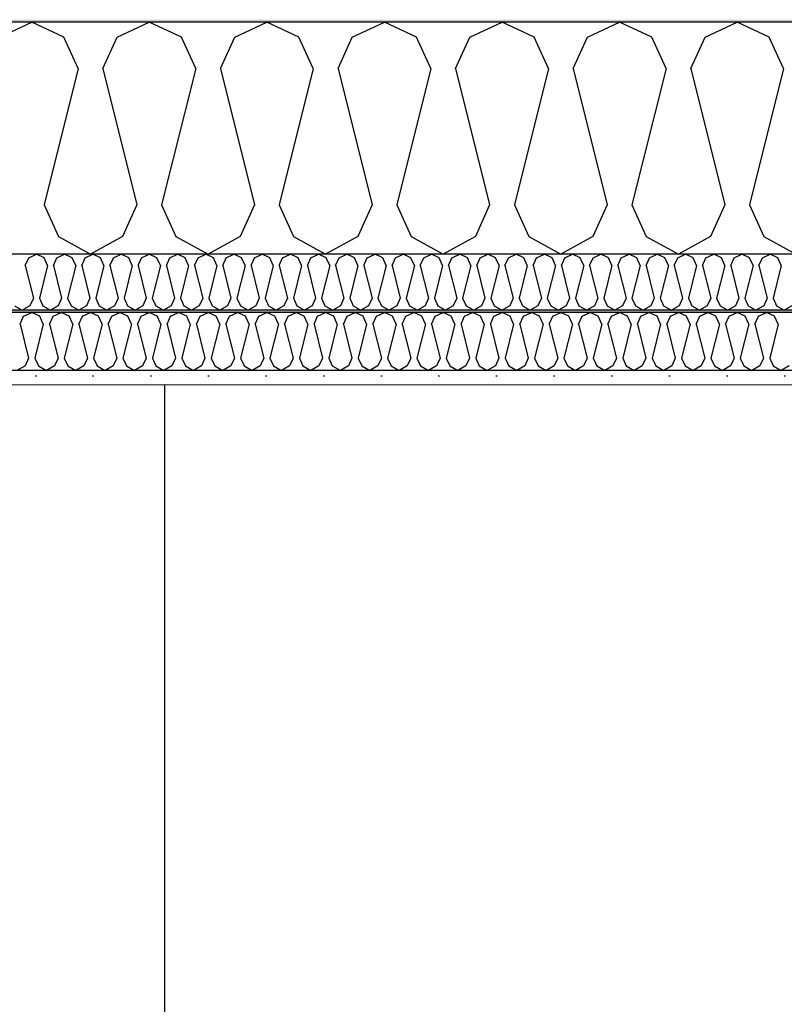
# Model space of a CAD drawing. Header units: millimetres. Extents: x -8544 to 51179, y -2070 to 39312.
# Tile 46 of 165: x 3561 to 4225, y 9630 to 10485. Entities that reach past the tile are written whole.
import ezdxf

# ---------------------------------------------------------------- set-up
doc = ezdxf.new("R2010")
doc.units = ezdxf.units.MM
doc.header["$LTSCALE"] = 0.5
doc.header["$MEASUREMENT"] = 0
doc.linetypes.add('PLINE', pattern=[0])
doc.layers.add('236- Innvendig kledning og overflate(Nye konstruksjoner)', color=7, linetype='Continuous', lineweight=0)
for name, color, linetype in [('2411 Bærende innervegger betong', 7, 'Continuous'), ('256- Faste himlinger og overflatebehandling (Skravur)(Nye konstruksjoner)', 7, 'Continuous'), ('256- Faste himlinger og overflatebehandling(Nye konstruksjoner)', 7, 'Continuous'), ('261- Primærkonstruksjon (tak)', 7, 'Continuous'), ('261- Primærkonstruksjon (tak) (Skravur)', 7, 'Continuous'), ('262- Taktekking (Skravur)(Nye konstruksjoner)', 7, 'Continuous')]:
    doc.layers.add(name, color=color, linetype=linetype)

# ---------------------------------------------------------------- blocks, each defined once
blk = doc.blocks.new('*X3')
at = {"layer": '261- Primærkonstruksjon (tak) (Skravur)', "linetype": 'PLINE'}
for p, q in [((3543.71, 10469.96), (3571.57, 10483.15)), ((3599.44, 10469.96), (3571.57, 10483.15)), ((3645.75, 10469.96), (3673.62, 10483.15)), ((3701.49, 10469.96), (3673.62, 10483.15)), ((3747.8, 10469.96), (3775.66, 10483.15)), ((3803.53, 10469.96), (3775.66, 10483.15)), ((3849.84, 10469.96), (3877.71, 10483.15)), ((3905.58, 10469.96), (3877.71, 10483.15)), ((3951.89, 10469.96), (3979.75, 10483.15)), ((4007.62, 10469.96), (3979.75, 10483.15)), ((4053.93, 10469.96), (4081.8, 10483.15)), ((4109.67, 10469.96), (4081.8, 10483.15)), ((4155.98, 10469.96), (4183.84, 10483.15)), ((4211.71, 10469.96), (4183.84, 10483.15)), ((3611.88, 10442.63), (3599.44, 10469.96)), ((3633.32, 10442.63), (3645.75, 10469.96)), ((3713.92, 10442.63), (3701.49, 10469.96)), ((3735.36, 10442.63), (3747.8, 10469.96)), ((3815.97, 10442.63), (3803.53, 10469.96)), ((3837.41, 10442.63), (3849.84, 10469.96)), ((3918.01, 10442.63), (3905.58, 10469.96)), ((3939.45, 10442.63), (3951.89, 10469.96)), ((4020.06, 10442.63), (4007.62, 10469.96)), ((4041.5, 10442.63), (4053.93, 10469.96)), ((4122.1, 10442.63), (4109.67, 10469.96)), ((4143.54, 10442.63), (4155.98, 10469.96)), ((4224.15, 10442.63), (4211.71, 10469.96)), ((3611.88, 10442.63), (3582.29, 10324.3)), ((3633.32, 10442.63), (3662.9, 10324.3)), ((3713.92, 10442.63), (3684.34, 10324.3)), ((3735.36, 10442.63), (3764.94, 10324.3)), ((3815.97, 10442.63), (3786.38, 10324.3)), ((3837.41, 10442.63), (3866.99, 10324.3)), ((3918.01, 10442.63), (3888.43, 10324.3)), ((3939.45, 10442.63), (3969.03, 10324.3)), ((4020.06, 10442.63), (3990.47, 10324.3)), ((4041.5, 10442.63), (4071.08, 10324.3)), ((4122.1, 10442.63), (4092.52, 10324.3)), ((4143.54, 10442.63), (4173.12, 10324.3)), ((4224.15, 10442.63), (4194.56, 10324.3)), ((3582.29, 10324.3), (3594.73, 10296.97)), ((3662.9, 10324.3), (3650.46, 10296.97)), ((3684.34, 10324.3), (3696.77, 10296.97)), ((3764.94, 10324.3), (3752.51, 10296.97)), ((3786.38, 10324.3), (3798.82, 10296.97)), ((3866.99, 10324.3), (3854.55, 10296.97)), ((3888.43, 10324.3), (3900.86, 10296.97)), ((3969.03, 10324.3), (3956.6, 10296.97)), ((3990.47, 10324.3), (4002.91, 10296.97)), ((4071.08, 10324.3), (4058.64, 10296.97)), ((4092.52, 10324.3), (4104.95, 10296.97)), ((4173.12, 10324.3), (4160.69, 10296.97)), ((4194.56, 10324.3), (4207, 10296.97)), ((3594.73, 10296.97), (3622.6, 10281.42)), ((3650.46, 10296.97), (3622.6, 10281.42)), ((3696.77, 10296.97), (3724.64, 10281.42)), ((3752.51, 10296.97), (3724.64, 10281.42)), ((3798.82, 10296.97), (3826.69, 10281.42)), ((3854.55, 10296.97), (3826.69, 10281.42)), ((3900.86, 10296.97), (3928.73, 10281.42)), ((3956.6, 10296.97), (3928.73, 10281.42)), ((4002.91, 10296.97), (4030.78, 10281.42)), ((4058.64, 10296.97), (4030.78, 10281.42)), ((4104.95, 10296.97), (4132.82, 10281.42)), ((4160.69, 10296.97), (4132.82, 10281.42)), ((4207, 10296.97), (4234.87, 10281.42))]:
    blk.add_line(p, q, dxfattribs=at)
blk = doc.blocks.new('*X50')
at = {"layer": '256- Faste himlinger og overflatebehandling (Skravur)(Nye konstruksjoner)', "linetype": 'PLINE'}
for p, q in [((3568.97, 10278.25), (3575.66, 10281.42)), ((3582.34, 10278.25), (3575.66, 10281.42)), ((3593.46, 10278.25), (3600.15, 10281.42)), ((3606.83, 10278.25), (3600.15, 10281.42)), ((3617.95, 10278.25), (3624.64, 10281.42)), ((3631.33, 10278.25), (3624.64, 10281.42)), ((3642.44, 10278.25), (3649.13, 10281.42)), ((3655.82, 10278.25), (3649.13, 10281.42)), ((3666.93, 10278.25), (3673.62, 10281.42)), ((3680.31, 10278.25), (3673.62, 10281.42)), ((3691.42, 10278.25), (3698.11, 10281.42)), ((3704.8, 10278.25), (3698.11, 10281.42)), ((3715.91, 10278.25), (3722.6, 10281.42)), ((3729.29, 10278.25), (3722.6, 10281.42)), ((3740.4, 10278.25), (3747.09, 10281.42)), ((3753.78, 10278.25), (3747.09, 10281.42)), ((3764.89, 10278.25), (3771.58, 10281.42)), ((3778.27, 10278.25), (3771.58, 10281.42)), ((3789.38, 10278.25), (3796.07, 10281.42)), ((3802.76, 10278.25), (3796.07, 10281.42)), ((3813.88, 10278.25), (3820.56, 10281.42)), ((3827.25, 10278.25), (3820.56, 10281.42)), ((3838.37, 10278.25), (3845.05, 10281.42)), ((3851.74, 10278.25), (3845.05, 10281.42)), ((3862.86, 10278.25), (3869.55, 10281.42)), ((3876.23, 10278.25), (3869.55, 10281.42)), ((3887.35, 10278.25), (3894.04, 10281.42)), ((3900.72, 10278.25), (3894.04, 10281.42)), ((3911.84, 10278.25), (3918.53, 10281.42)), ((3925.22, 10278.25), (3918.53, 10281.42)), ((3936.33, 10278.25), (3943.02, 10281.42)), ((3949.71, 10278.25), (3943.02, 10281.42)), ((3960.82, 10278.25), (3967.51, 10281.42)), ((3974.2, 10278.25), (3967.51, 10281.42)), ((3985.31, 10278.25), (3992, 10281.42)), ((3998.69, 10278.25), (3992, 10281.42)), ((4009.8, 10278.25), (4016.49, 10281.42)), ((4023.18, 10278.25), (4016.49, 10281.42)), ((4034.29, 10278.25), (4040.98, 10281.42)), ((4047.67, 10278.25), (4040.98, 10281.42)), ((4058.78, 10278.25), (4065.47, 10281.42)), ((4072.16, 10278.25), (4065.47, 10281.42)), ((4083.27, 10278.25), (4089.96, 10281.42)), ((4096.65, 10278.25), (4089.96, 10281.42)), ((4107.77, 10278.25), (4114.45, 10281.42)), ((4121.14, 10278.25), (4114.45, 10281.42)), ((4132.26, 10278.25), (4138.94, 10281.42)), ((4145.63, 10278.25), (4138.94, 10281.42)), ((4156.75, 10278.25), (4163.44, 10281.42)), ((4170.12, 10278.25), (4163.44, 10281.42)), ((4181.24, 10278.25), (4187.93, 10281.42)), ((4194.61, 10278.25), (4187.93, 10281.42)), ((4205.73, 10278.25), (4212.42, 10281.42)), ((4219.1, 10278.25), (4212.42, 10281.42)), ((3565.98, 10271.7), (3568.97, 10278.25)), ((3565.98, 10271.7), (3573.08, 10243.3)), ((3585.33, 10271.7), (3578.23, 10243.3)), ((3585.33, 10271.7), (3582.34, 10278.25)), ((3590.47, 10271.7), (3593.46, 10278.25)), ((3590.47, 10271.7), (3597.57, 10243.3)), ((3609.82, 10271.7), (3602.72, 10243.3)), ((3609.82, 10271.7), (3606.83, 10278.25)), ((3614.96, 10271.7), (3617.95, 10278.25)), ((3614.96, 10271.7), (3622.06, 10243.3)), ((3634.31, 10271.7), (3627.21, 10243.3)), ((3634.31, 10271.7), (3631.33, 10278.25)), ((3639.46, 10271.7), (3642.44, 10278.25)), ((3639.46, 10271.7), (3646.56, 10243.3)), ((3658.8, 10271.7), (3651.7, 10243.3)), ((3658.8, 10271.7), (3655.82, 10278.25)), ((3663.95, 10271.7), (3666.93, 10278.25)), ((3663.95, 10271.7), (3671.05, 10243.3)), ((3683.29, 10271.7), (3676.19, 10243.3)), ((3683.29, 10271.7), (3680.31, 10278.25)), ((3688.44, 10271.7), (3691.42, 10278.25)), ((3688.44, 10271.7), (3695.54, 10243.3)), ((3707.78, 10271.7), (3700.68, 10243.3)), ((3707.78, 10271.7), (3704.8, 10278.25)), ((3712.93, 10271.7), (3715.91, 10278.25)), ((3712.93, 10271.7), (3720.03, 10243.3)), ((3732.27, 10271.7), (3725.17, 10243.3)), ((3732.27, 10271.7), (3729.29, 10278.25)), ((3737.42, 10271.7), (3740.4, 10278.25)), ((3737.42, 10271.7), (3744.52, 10243.3)), ((3756.76, 10271.7), (3749.66, 10243.3)), ((3756.76, 10271.7), (3753.78, 10278.25)), ((3761.91, 10271.7), (3764.89, 10278.25)), ((3761.91, 10271.7), (3769.01, 10243.3)), ((3781.26, 10271.7), (3774.16, 10243.3)), ((3781.26, 10271.7), (3778.27, 10278.25)), ((3786.4, 10271.7), (3789.38, 10278.25)), ((3786.4, 10271.7), (3793.5, 10243.3)), ((3805.75, 10271.7), (3798.65, 10243.3)), ((3805.75, 10271.7), (3802.76, 10278.25)), ((3810.89, 10271.7), (3813.88, 10278.25)), ((3810.89, 10271.7), (3817.99, 10243.3)), ((3830.24, 10271.7), (3823.14, 10243.3)), ((3830.24, 10271.7), (3827.25, 10278.25)), ((3835.38, 10271.7), (3838.37, 10278.25)), ((3835.38, 10271.7), (3842.48, 10243.3)), ((3854.73, 10271.7), (3847.63, 10243.3)), ((3854.73, 10271.7), (3851.74, 10278.25)), ((3859.87, 10271.7), (3862.86, 10278.25)), ((3859.87, 10271.7), (3866.97, 10243.3)), ((3879.22, 10271.7), (3872.12, 10243.3)), ((3879.22, 10271.7), (3876.23, 10278.25)), ((3884.36, 10271.7), (3887.35, 10278.25)), ((3884.36, 10271.7), (3891.46, 10243.3)), ((3903.71, 10271.7), (3896.61, 10243.3)), ((3903.71, 10271.7), (3900.72, 10278.25)), ((3908.85, 10271.7), (3911.84, 10278.25)), ((3908.85, 10271.7), (3915.95, 10243.3)), ((3928.2, 10271.7), (3921.1, 10243.3)), ((3928.2, 10271.7), (3925.22, 10278.25)), ((3933.35, 10271.7), (3936.33, 10278.25)), ((3933.35, 10271.7), (3940.45, 10243.3)), ((3952.69, 10271.7), (3945.59, 10243.3)), ((3952.69, 10271.7), (3949.71, 10278.25)), ((3957.84, 10271.7), (3960.82, 10278.25)), ((3957.84, 10271.7), (3964.94, 10243.3)), ((3977.18, 10271.7), (3970.08, 10243.3)), ((3977.18, 10271.7), (3974.2, 10278.25)), ((3982.33, 10271.7), (3985.31, 10278.25)), ((3982.33, 10271.7), (3989.43, 10243.3)), ((4001.67, 10271.7), (3994.57, 10243.3)), ((4001.67, 10271.7), (3998.69, 10278.25)), ((4006.82, 10271.7), (4009.8, 10278.25)), ((4006.82, 10271.7), (4013.92, 10243.3)), ((4026.16, 10271.7), (4019.06, 10243.3)), ((4026.16, 10271.7), (4023.18, 10278.25)), ((4031.31, 10271.7), (4034.29, 10278.25)), ((4031.31, 10271.7), (4038.41, 10243.3)), ((4050.65, 10271.7), (4043.55, 10243.3)), ((4050.65, 10271.7), (4047.67, 10278.25)), ((4055.8, 10271.7), (4058.78, 10278.25)), ((4055.8, 10271.7), (4062.9, 10243.3)), ((4075.14, 10271.7), (4068.04, 10243.3)), ((4075.14, 10271.7), (4072.16, 10278.25)), ((4080.29, 10271.7), (4083.27, 10278.25)), ((4080.29, 10271.7), (4087.39, 10243.3)), ((4099.64, 10271.7), (4092.54, 10243.3)), ((4099.64, 10271.7), (4096.65, 10278.25)), ((4104.78, 10271.7), (4107.77, 10278.25)), ((4104.78, 10271.7), (4111.88, 10243.3)), ((4124.13, 10271.7), (4117.03, 10243.3)), ((4124.13, 10271.7), (4121.14, 10278.25)), ((4129.27, 10271.7), (4132.26, 10278.25)), ((4129.27, 10271.7), (4136.37, 10243.3)), ((4148.62, 10271.7), (4141.52, 10243.3)), ((4148.62, 10271.7), (4145.63, 10278.25)), ((4153.76, 10271.7), (4156.75, 10278.25)), ((4153.76, 10271.7), (4160.86, 10243.3)), ((4173.11, 10271.7), (4166.01, 10243.3)), ((4173.11, 10271.7), (4170.12, 10278.25)), ((4178.25, 10271.7), (4181.24, 10278.25)), ((4178.25, 10271.7), (4185.35, 10243.3)), ((4197.6, 10271.7), (4190.5, 10243.3)), ((4197.6, 10271.7), (4194.61, 10278.25)), ((4202.74, 10271.7), (4205.73, 10278.25)), ((4202.74, 10271.7), (4209.84, 10243.3)), ((4222.09, 10271.7), (4214.99, 10243.3)), ((4222.09, 10271.7), (4219.1, 10278.25)), ((3556.72, 10236.74), (3563.41, 10233.01)), ((3570.1, 10236.74), (3563.41, 10233.01)), ((3573.08, 10243.3), (3570.1, 10236.74)), ((3578.23, 10243.3), (3581.21, 10236.74)), ((3581.21, 10236.74), (3587.9, 10233.01)), ((3594.59, 10236.74), (3587.9, 10233.01)), ((3597.57, 10243.3), (3594.59, 10236.74)), ((3602.72, 10243.3), (3605.7, 10236.74)), ((3605.7, 10236.74), (3612.39, 10233.01)), ((3619.08, 10236.74), (3612.39, 10233.01)), ((3622.06, 10243.3), (3619.08, 10236.74)), ((3627.21, 10243.3), (3630.19, 10236.74)), ((3630.19, 10236.74), (3636.88, 10233.01)), ((3643.57, 10236.74), (3636.88, 10233.01)), ((3646.56, 10243.3), (3643.57, 10236.74)), ((3651.7, 10243.3), (3654.69, 10236.74)), ((3654.69, 10236.74), (3661.37, 10233.01)), ((3668.06, 10236.74), (3661.37, 10233.01)), ((3671.05, 10243.3), (3668.06, 10236.74)), ((3676.19, 10243.3), (3679.18, 10236.74)), ((3679.18, 10236.74), (3685.86, 10233.01)), ((3692.55, 10236.74), (3685.86, 10233.01)), ((3695.54, 10243.3), (3692.55, 10236.74)), ((3700.68, 10243.3), (3703.67, 10236.74)), ((3703.67, 10236.74), (3710.36, 10233.01)), ((3717.04, 10236.74), (3710.36, 10233.01)), ((3720.03, 10243.3), (3717.04, 10236.74)), ((3725.17, 10243.3), (3728.16, 10236.74)), ((3728.16, 10236.74), (3734.85, 10233.01)), ((3741.53, 10236.74), (3734.85, 10233.01)), ((3744.52, 10243.3), (3741.53, 10236.74)), ((3749.66, 10243.3), (3752.65, 10236.74)), ((3752.65, 10236.74), (3759.34, 10233.01)), ((3766.03, 10236.74), (3759.34, 10233.01)), ((3769.01, 10243.3), (3766.03, 10236.74)), ((3774.16, 10243.3), (3777.14, 10236.74)), ((3777.14, 10236.74), (3783.83, 10233.01)), ((3790.52, 10236.74), (3783.83, 10233.01)), ((3793.5, 10243.3), (3790.52, 10236.74)), ((3798.65, 10243.3), (3801.63, 10236.74)), ((3801.63, 10236.74), (3808.32, 10233.01)), ((3815.01, 10236.74), (3808.32, 10233.01)), ((3817.99, 10243.3), (3815.01, 10236.74)), ((3823.14, 10243.3), (3826.12, 10236.74)), ((3826.12, 10236.74), (3832.81, 10233.01)), ((3839.5, 10236.74), (3832.81, 10233.01)), ((3842.48, 10243.3), (3839.5, 10236.74)), ((3847.63, 10243.3), (3850.61, 10236.74)), ((3850.61, 10236.74), (3857.3, 10233.01)), ((3863.99, 10236.74), (3857.3, 10233.01)), ((3866.97, 10243.3), (3863.99, 10236.74)), ((3872.12, 10243.3), (3875.1, 10236.74)), ((3875.1, 10236.74), (3881.79, 10233.01)), ((3888.48, 10236.74), (3881.79, 10233.01)), ((3891.46, 10243.3), (3888.48, 10236.74)), ((3896.61, 10243.3), (3899.59, 10236.74)), ((3899.59, 10236.74), (3906.28, 10233.01)), ((3912.97, 10236.74), (3906.28, 10233.01)), ((3915.95, 10243.3), (3912.97, 10236.74)), ((3921.1, 10243.3), (3924.08, 10236.74)), ((3924.08, 10236.74), (3930.77, 10233.01)), ((3937.46, 10236.74), (3930.77, 10233.01)), ((3940.45, 10243.3), (3937.46, 10236.74)), ((3945.59, 10243.3), (3948.58, 10236.74)), ((3948.58, 10236.74), (3955.26, 10233.01)), ((3961.95, 10236.74), (3955.26, 10233.01)), ((3964.94, 10243.3), (3961.95, 10236.74)), ((3970.08, 10243.3), (3973.07, 10236.74)), ((3973.07, 10236.74), (3979.75, 10233.01)), ((3986.44, 10236.74), (3979.75, 10233.01)), ((3989.43, 10243.3), (3986.44, 10236.74)), ((3994.57, 10243.3), (3997.56, 10236.74)), ((3997.56, 10236.74), (4004.24, 10233.01)), ((4010.93, 10236.74), (4004.24, 10233.01)), ((4013.92, 10243.3), (4010.93, 10236.74)), ((4019.06, 10243.3), (4022.05, 10236.74)), ((4022.05, 10236.74), (4028.74, 10233.01)), ((4035.42, 10236.74), (4028.74, 10233.01)), ((4038.41, 10243.3), (4035.42, 10236.74)), ((4043.55, 10243.3), (4046.54, 10236.74)), ((4046.54, 10236.74), (4053.23, 10233.01)), ((4059.91, 10236.74), (4053.23, 10233.01)), ((4062.9, 10243.3), (4059.91, 10236.74)), ((4068.04, 10243.3), (4071.03, 10236.74)), ((4071.03, 10236.74), (4077.72, 10233.01)), ((4084.41, 10236.74), (4077.72, 10233.01)), ((4087.39, 10243.3), (4084.41, 10236.74)), ((4092.54, 10243.3), (4095.52, 10236.74)), ((4095.52, 10236.74), (4102.21, 10233.01)), ((4108.9, 10236.74), (4102.21, 10233.01)), ((4111.88, 10243.3), (4108.9, 10236.74)), ((4117.03, 10243.3), (4120.01, 10236.74)), ((4120.01, 10236.74), (4126.7, 10233.01)), ((4133.39, 10236.74), (4126.7, 10233.01)), ((4136.37, 10243.3), (4133.39, 10236.74)), ((4141.52, 10243.3), (4144.5, 10236.74)), ((4144.5, 10236.74), (4151.19, 10233.01)), ((4157.88, 10236.74), (4151.19, 10233.01)), ((4160.86, 10243.3), (4157.88, 10236.74)), ((4166.01, 10243.3), (4168.99, 10236.74)), ((4168.99, 10236.74), (4175.68, 10233.01)), ((4182.37, 10236.74), (4175.68, 10233.01)), ((4185.35, 10243.3), (4182.37, 10236.74)), ((4190.5, 10243.3), (4193.48, 10236.74)), ((4193.48, 10236.74), (4200.17, 10233.01)), ((4206.86, 10236.74), (4200.17, 10233.01)), ((4209.84, 10243.3), (4206.86, 10236.74)), ((4214.99, 10243.3), (4217.97, 10236.74)), ((4217.97, 10236.74), (4224.66, 10233.01)), ((4231.35, 10236.74), (4224.66, 10233.01))]:
    blk.add_line(p, q, dxfattribs=at)
blk = doc.blocks.new('*X51')
at = {"layer": '256- Faste himlinger og overflatebehandling (Skravur)(Nye konstruksjoner)', "linetype": 'PLINE'}
for p, q in [((3564.61, 10227.69), (3571.57, 10230.99)), ((3578.54, 10227.69), (3571.57, 10230.99)), ((3590.12, 10227.69), (3597.09, 10230.99)), ((3604.05, 10227.69), (3597.09, 10230.99)), ((3615.63, 10227.69), (3622.6, 10230.99)), ((3629.56, 10227.69), (3622.6, 10230.99)), ((3641.14, 10227.69), (3648.11, 10230.99)), ((3655.07, 10227.69), (3648.11, 10230.99)), ((3666.65, 10227.69), (3673.62, 10230.99)), ((3680.59, 10227.69), (3673.62, 10230.99)), ((3692.16, 10227.69), (3699.13, 10230.99)), ((3706.1, 10227.69), (3699.13, 10230.99)), ((3717.67, 10227.69), (3724.64, 10230.99)), ((3731.61, 10227.69), (3724.64, 10230.99)), ((3743.19, 10227.69), (3750.15, 10230.99)), ((3757.12, 10227.69), (3750.15, 10230.99)), ((3768.7, 10227.69), (3775.66, 10230.99)), ((3782.63, 10227.69), (3775.66, 10230.99)), ((3794.21, 10227.69), (3801.18, 10230.99)), ((3808.14, 10227.69), (3801.18, 10230.99)), ((3819.72, 10227.69), (3826.69, 10230.99)), ((3833.65, 10227.69), (3826.69, 10230.99)), ((3845.23, 10227.69), (3852.2, 10230.99)), ((3859.16, 10227.69), (3852.2, 10230.99)), ((3870.74, 10227.69), (3877.71, 10230.99)), ((3884.68, 10227.69), (3877.71, 10230.99)), ((3896.25, 10227.69), (3903.22, 10230.99)), ((3910.19, 10227.69), (3903.22, 10230.99)), ((3921.76, 10227.69), (3928.73, 10230.99)), ((3935.7, 10227.69), (3928.73, 10230.99)), ((3947.28, 10227.69), (3954.24, 10230.99)), ((3961.21, 10227.69), (3954.24, 10230.99)), ((3972.79, 10227.69), (3979.75, 10230.99)), ((3986.72, 10227.69), (3979.75, 10230.99)), ((3998.3, 10227.69), (4005.27, 10230.99)), ((4012.23, 10227.69), (4005.27, 10230.99)), ((4023.81, 10227.69), (4030.78, 10230.99)), ((4037.74, 10227.69), (4030.78, 10230.99)), ((4049.32, 10227.69), (4056.29, 10230.99)), ((4063.25, 10227.69), (4056.29, 10230.99)), ((4074.83, 10227.69), (4081.8, 10230.99)), ((4088.77, 10227.69), (4081.8, 10230.99)), ((4100.34, 10227.69), (4107.31, 10230.99)), ((4114.28, 10227.69), (4107.31, 10230.99)), ((4125.85, 10227.69), (4132.82, 10230.99)), ((4139.79, 10227.69), (4132.82, 10230.99)), ((4151.37, 10227.69), (4158.33, 10230.99)), ((4165.3, 10227.69), (4158.33, 10230.99)), ((4176.88, 10227.69), (4183.84, 10230.99)), ((4190.81, 10227.69), (4183.84, 10230.99)), ((4202.39, 10227.69), (4209.36, 10230.99)), ((4216.32, 10227.69), (4209.36, 10230.99)), ((3561.5, 10220.86), (3564.61, 10227.69)), ((3561.5, 10220.86), (3568.89, 10191.28)), ((3581.65, 10220.86), (3574.25, 10191.28)), ((3581.65, 10220.86), (3578.54, 10227.69)), ((3587.01, 10220.86), (3590.12, 10227.69)), ((3587.01, 10220.86), (3594.41, 10191.28)), ((3607.16, 10220.86), (3599.77, 10191.28)), ((3607.16, 10220.86), (3604.05, 10227.69)), ((3612.52, 10220.86), (3615.63, 10227.69)), ((3612.52, 10220.86), (3619.92, 10191.28)), ((3632.67, 10220.86), (3625.28, 10191.28)), ((3632.67, 10220.86), (3629.56, 10227.69)), ((3638.03, 10220.86), (3641.14, 10227.69)), ((3638.03, 10220.86), (3645.43, 10191.28)), ((3658.18, 10220.86), (3650.79, 10191.28)), ((3658.18, 10220.86), (3655.07, 10227.69)), ((3663.54, 10220.86), (3666.65, 10227.69)), ((3663.54, 10220.86), (3670.94, 10191.28)), ((3683.69, 10220.86), (3676.3, 10191.28)), ((3683.69, 10220.86), (3680.59, 10227.69)), ((3689.05, 10220.86), (3692.16, 10227.69)), ((3689.05, 10220.86), (3696.45, 10191.28)), ((3709.21, 10220.86), (3701.81, 10191.28)), ((3709.21, 10220.86), (3706.1, 10227.69)), ((3714.57, 10220.86), (3717.67, 10227.69)), ((3714.57, 10220.86), (3721.96, 10191.28)), ((3734.72, 10220.86), (3727.32, 10191.28)), ((3734.72, 10220.86), (3731.61, 10227.69)), ((3740.08, 10220.86), (3743.19, 10227.69)), ((3740.08, 10220.86), (3747.47, 10191.28)), ((3760.23, 10220.86), (3752.83, 10191.28)), ((3760.23, 10220.86), (3757.12, 10227.69)), ((3765.59, 10220.86), (3768.7, 10227.69)), ((3765.59, 10220.86), (3772.98, 10191.28)), ((3785.74, 10220.86), (3778.34, 10191.28)), ((3785.74, 10220.86), (3782.63, 10227.69)), ((3791.1, 10220.86), (3794.21, 10227.69)), ((3791.1, 10220.86), (3798.5, 10191.28)), ((3811.25, 10220.86), (3803.86, 10191.28)), ((3811.25, 10220.86), (3808.14, 10227.69)), ((3816.61, 10220.86), (3819.72, 10227.69)), ((3816.61, 10220.86), (3824.01, 10191.28)), ((3836.76, 10220.86), (3829.37, 10191.28)), ((3836.76, 10220.86), (3833.65, 10227.69)), ((3842.12, 10220.86), (3845.23, 10227.69)), ((3842.12, 10220.86), (3849.52, 10191.28)), ((3862.27, 10220.86), (3854.88, 10191.28)), ((3862.27, 10220.86), (3859.16, 10227.69)), ((3867.63, 10220.86), (3870.74, 10227.69)), ((3867.63, 10220.86), (3875.03, 10191.28)), ((3887.78, 10220.86), (3880.39, 10191.28)), ((3887.78, 10220.86), (3884.68, 10227.69)), ((3893.14, 10220.86), (3896.25, 10227.69)), ((3893.14, 10220.86), (3900.54, 10191.28)), ((3913.3, 10220.86), (3905.9, 10191.28)), ((3913.3, 10220.86), (3910.19, 10227.69)), ((3918.66, 10220.86), (3921.76, 10227.69)), ((3918.66, 10220.86), (3926.05, 10191.28)), ((3938.81, 10220.86), (3931.41, 10191.28)), ((3938.81, 10220.86), (3935.7, 10227.69)), ((3944.17, 10220.86), (3947.28, 10227.69)), ((3944.17, 10220.86), (3951.56, 10191.28)), ((3964.32, 10220.86), (3956.92, 10191.28)), ((3964.32, 10220.86), (3961.21, 10227.69)), ((3969.68, 10220.86), (3972.79, 10227.69)), ((3969.68, 10220.86), (3977.07, 10191.28)), ((3989.83, 10220.86), (3982.43, 10191.28)), ((3989.83, 10220.86), (3986.72, 10227.69)), ((3995.19, 10220.86), (3998.3, 10227.69)), ((3995.19, 10220.86), (4002.59, 10191.28)), ((4015.34, 10220.86), (4007.95, 10191.28)), ((4015.34, 10220.86), (4012.23, 10227.69)), ((4020.7, 10220.86), (4023.81, 10227.69)), ((4020.7, 10220.86), (4028.1, 10191.28)), ((4040.85, 10220.86), (4033.46, 10191.28)), ((4040.85, 10220.86), (4037.74, 10227.69)), ((4046.21, 10220.86), (4049.32, 10227.69)), ((4046.21, 10220.86), (4053.61, 10191.28)), ((4066.36, 10220.86), (4058.97, 10191.28)), ((4066.36, 10220.86), (4063.25, 10227.69)), ((4071.72, 10220.86), (4074.83, 10227.69)), ((4071.72, 10220.86), (4079.12, 10191.28)), ((4091.87, 10220.86), (4084.48, 10191.28)), ((4091.87, 10220.86), (4088.77, 10227.69)), ((4097.23, 10220.86), (4100.34, 10227.69)), ((4097.23, 10220.86), (4104.63, 10191.28)), ((4117.39, 10220.86), (4109.99, 10191.28)), ((4117.39, 10220.86), (4114.28, 10227.69)), ((4122.75, 10220.86), (4125.85, 10227.69)), ((4122.75, 10220.86), (4130.14, 10191.28)), ((4142.9, 10220.86), (4135.5, 10191.28)), ((4142.9, 10220.86), (4139.79, 10227.69)), ((4148.26, 10220.86), (4151.37, 10227.69)), ((4148.26, 10220.86), (4155.65, 10191.28)), ((4168.41, 10220.86), (4161.01, 10191.28)), ((4168.41, 10220.86), (4165.3, 10227.69)), ((4173.77, 10220.86), (4176.88, 10227.69)), ((4173.77, 10220.86), (4181.16, 10191.28)), ((4193.92, 10220.86), (4186.52, 10191.28)), ((4193.92, 10220.86), (4190.81, 10227.69)), ((4199.28, 10220.86), (4202.39, 10227.69)), ((4199.28, 10220.86), (4206.68, 10191.28)), ((4219.43, 10220.86), (4212.04, 10191.28)), ((4219.43, 10220.86), (4216.32, 10227.69)), ((3568.89, 10191.28), (3565.79, 10184.44)), ((3574.25, 10191.28), (3577.36, 10184.44)), ((3594.41, 10191.28), (3591.3, 10184.44)), ((3599.77, 10191.28), (3602.87, 10184.44)), ((3619.92, 10191.28), (3616.81, 10184.44)), ((3625.28, 10191.28), (3628.39, 10184.44)), ((3645.43, 10191.28), (3642.32, 10184.44)), ((3650.79, 10191.28), (3653.9, 10184.44)), ((3670.94, 10191.28), (3667.83, 10184.44)), ((3676.3, 10191.28), (3679.41, 10184.44)), ((3696.45, 10191.28), (3693.34, 10184.44)), ((3701.81, 10191.28), (3704.92, 10184.44)), ((3721.96, 10191.28), (3718.85, 10184.44)), ((3727.32, 10191.28), (3730.43, 10184.44)), ((3747.47, 10191.28), (3744.36, 10184.44)), ((3752.83, 10191.28), (3755.94, 10184.44)), ((3772.98, 10191.28), (3769.88, 10184.44)), ((3778.34, 10191.28), (3781.45, 10184.44)), ((3798.5, 10191.28), (3795.39, 10184.44)), ((3803.86, 10191.28), (3806.96, 10184.44)), ((3824.01, 10191.28), (3820.9, 10184.44)), ((3829.37, 10191.28), (3832.48, 10184.44)), ((3849.52, 10191.28), (3846.41, 10184.44)), ((3854.88, 10191.28), (3857.99, 10184.44)), ((3875.03, 10191.28), (3871.92, 10184.44)), ((3880.39, 10191.28), (3883.5, 10184.44)), ((3900.54, 10191.28), (3897.43, 10184.44)), ((3905.9, 10191.28), (3909.01, 10184.44)), ((3926.05, 10191.28), (3922.94, 10184.44)), ((3931.41, 10191.28), (3934.52, 10184.44)), ((3951.56, 10191.28), (3948.45, 10184.44)), ((3956.92, 10191.28), (3960.03, 10184.44)), ((3977.07, 10191.28), (3973.97, 10184.44)), ((3982.43, 10191.28), (3985.54, 10184.44)), ((4002.59, 10191.28), (3999.48, 10184.44)), ((4007.95, 10191.28), (4011.05, 10184.44)), ((4028.1, 10191.28), (4024.99, 10184.44)), ((4033.46, 10191.28), (4036.57, 10184.44)), ((4053.61, 10191.28), (4050.5, 10184.44)), ((4058.97, 10191.28), (4062.08, 10184.44)), ((4079.12, 10191.28), (4076.01, 10184.44)), ((4084.48, 10191.28), (4087.59, 10184.44)), ((4104.63, 10191.28), (4101.52, 10184.44)), ((4109.99, 10191.28), (4113.1, 10184.44)), ((4130.14, 10191.28), (4127.03, 10184.44)), ((4135.5, 10191.28), (4138.61, 10184.44)), ((4155.65, 10191.28), (4152.54, 10184.44)), ((4161.01, 10191.28), (4164.12, 10184.44)), ((4181.16, 10191.28), (4178.06, 10184.44)), ((4186.52, 10191.28), (4189.63, 10184.44)), ((4206.68, 10191.28), (4203.57, 10184.44)), ((4212.04, 10191.28), (4215.14, 10184.44)), ((3565.79, 10184.44), (3558.82, 10180.56)), ((3577.36, 10184.44), (3584.33, 10180.56)), ((3591.3, 10184.44), (3584.33, 10180.56)), ((3602.87, 10184.44), (3609.84, 10180.56)), ((3616.81, 10184.44), (3609.84, 10180.56)), ((3628.39, 10184.44), (3635.35, 10180.56)), ((3642.32, 10184.44), (3635.35, 10180.56)), ((3653.9, 10184.44), (3660.86, 10180.56)), ((3667.83, 10184.44), (3660.86, 10180.56)), ((3679.41, 10184.44), (3686.37, 10180.56)), ((3693.34, 10184.44), (3686.37, 10180.56)), ((3704.92, 10184.44), (3711.89, 10180.56)), ((3718.85, 10184.44), (3711.89, 10180.56)), ((3730.43, 10184.44), (3737.4, 10180.56)), ((3744.36, 10184.44), (3737.4, 10180.56)), ((3755.94, 10184.44), (3762.91, 10180.56)), ((3769.88, 10184.44), (3762.91, 10180.56)), ((3781.45, 10184.44), (3788.42, 10180.56)), ((3795.39, 10184.44), (3788.42, 10180.56)), ((3806.96, 10184.44), (3813.93, 10180.56)), ((3820.9, 10184.44), (3813.93, 10180.56)), ((3832.48, 10184.44), (3839.44, 10180.56)), ((3846.41, 10184.44), (3839.44, 10180.56)), ((3857.99, 10184.44), (3864.95, 10180.56)), ((3871.92, 10184.44), (3864.95, 10180.56)), ((3883.5, 10184.44), (3890.46, 10180.56)), ((3897.43, 10184.44), (3890.46, 10180.56)), ((3909.01, 10184.44), (3915.98, 10180.56)), ((3922.94, 10184.44), (3915.98, 10180.56)), ((3934.52, 10184.44), (3941.49, 10180.56)), ((3948.45, 10184.44), (3941.49, 10180.56)), ((3960.03, 10184.44), (3967, 10180.56)), ((3973.97, 10184.44), (3967, 10180.56)), ((3985.54, 10184.44), (3992.51, 10180.56)), ((3999.48, 10184.44), (3992.51, 10180.56)), ((4011.05, 10184.44), (4018.02, 10180.56)), ((4024.99, 10184.44), (4018.02, 10180.56)), ((4036.57, 10184.44), (4043.53, 10180.56)), ((4050.5, 10184.44), (4043.53, 10180.56)), ((4062.08, 10184.44), (4069.04, 10180.56)), ((4076.01, 10184.44), (4069.04, 10180.56)), ((4087.59, 10184.44), (4094.55, 10180.56)), ((4101.52, 10184.44), (4094.55, 10180.56)), ((4113.1, 10184.44), (4120.07, 10180.56)), ((4127.03, 10184.44), (4120.07, 10180.56)), ((4138.61, 10184.44), (4145.58, 10180.56)), ((4152.54, 10184.44), (4145.58, 10180.56)), ((4164.12, 10184.44), (4171.09, 10180.56)), ((4178.06, 10184.44), (4171.09, 10180.56)), ((4189.63, 10184.44), (4196.6, 10180.56)), ((4203.57, 10184.44), (4196.6, 10180.56)), ((4215.14, 10184.44), (4222.11, 10180.56)), ((4229.08, 10184.44), (4222.11, 10180.56))]:
    blk.add_line(p, q, dxfattribs=at)

msp = doc.modelspace()

# ---------------------------------------------------------------- hatches: boundary and pattern name
at = {"layer": '256- Faste himlinger og overflatebehandling (Skravur)(Nye konstruksjoner)', "linetype": 'Continuous'}
msp.add_hatch(color=256, dxfattribs=at).paths.add_polyline_path([(1311.93, 10230.99), (4721.93, 10230.99), (4721.93, 10233.01), (1311.93, 10233.01)])
h = msp.add_hatch(dxfattribs=at)
h.set_pattern_fill('Gips', color=256, style=0, pattern_type=2)
h.set_pattern_definition([(0, (0, 0), (0, 86.60254), [0, -50]), (0, (25, 43.3), (0, 86.60254), [0, -50])])
h.paths.add_polyline_path([(1311.93, 10167.95), (4721.93, 10167.95), (4721.93, 10180.56), (1311.93, 10180.56)])
at = {"layer": '262- Taktekking (Skravur)(Nye konstruksjoner)', "linetype": 'Continuous'}
h = msp.add_hatch(dxfattribs=at)
h.set_pattern_fill('Prikker_tett', color=256, style=0, pattern_type=2)
h.set_pattern_definition([(0, (0, 0), (0, 43.30127), [0, -25]), (0, (12.5, 21.65), (0, 43.30127), [0, -25])])
h.paths.add_polyline_path([(-2583.07, 10483.14), (12216.93, 10483.14), (12216.93, 10485.16), (-2583.07, 10485.16)])

# ---------------------------------------------------------------- linework, layer by layer
at = {"layer": '236- Innvendig kledning og overflate(Nye konstruksjoner)', "linetype": 'PLINE'}
msp.add_line((4721.93, 10167.95), (1311.93, 10167.95), dxfattribs=at)
at = {"layer": '2411 Bærende innervegger betong', "linetype": 'PLINE'}
msp.add_line((3686.93, 10167.95), (3686.93, 9256), dxfattribs=at)
at = {"layer": '256- Faste himlinger og overflatebehandling(Nye konstruksjoner)', "linetype": 'PLINE'}
for p, q in [((4721.93, 10233.01), (1311.93, 10233.01)), ((4721.93, 10230.99), (1311.93, 10230.99)), ((4721.93, 10180.56), (1311.93, 10180.56))]:
    msp.add_line(p, q, dxfattribs=at)
at = {"layer": '261- Primærkonstruksjon (tak)', "linetype": 'PLINE'}
for p, q in [((12166.93, 10483.14), (-2533.07, 10483.14)), ((4721.93, 10281.42), (1311.93, 10281.42))]:
    msp.add_line(p, q, dxfattribs=at)

# ---------------------------------------------------------------- block references
at = {"layer": '256- Faste himlinger og overflatebehandling(Nye konstruksjoner)'}
for name in ['*X50', '*X51']:
    msp.add_blockref(name, (0, 0), dxfattribs=at)
at = {"layer": '261- Primærkonstruksjon (tak)'}
msp.add_blockref('*X3', (0, 0), dxfattribs=at)

doc.saveas('drawing.dxf')
